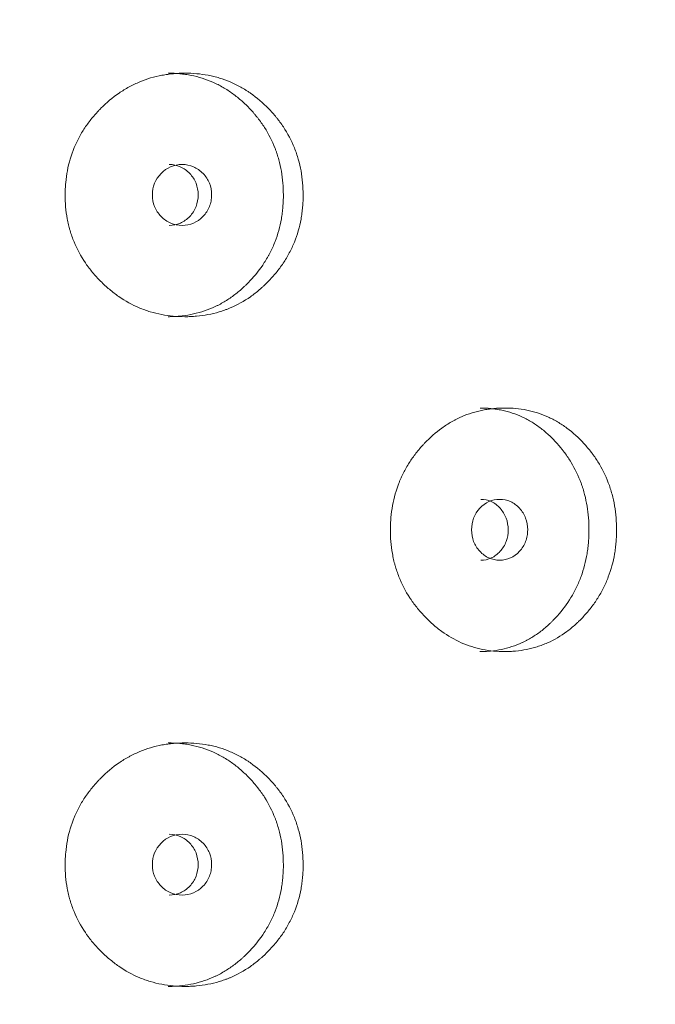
# Model space of a CAD drawing. Header units: millimetres. Extents: x 4 to 1188, y 1 to 840.
# Tile 25 of 203: x 241.1 to 244.08, y 395.99 to 400.61. Entities that reach past the tile are written whole.
import ezdxf

# ---------------------------------------------------------------- set-up
doc = ezdxf.new("R2010")
doc.units = ezdxf.units.MM
doc.layers.add('1', color=7, linetype='Continuous')
doc.styles.add('Arial Unicode MS', font='Arial Unicode MS')
doc.dimstyles.get("Standard").update_dxf_attribs({"dimtxt": 0.18, "dimasz": 0.18, "dimexe": 0.18, "dimexo": 0.0625, "dimgap": 0.09, "dimtad": 0, "dimtih": 1, "dimtoh": 1, "dimdec": 4, "dimzin": 0, "dimdsep": 46, "dimtxsty": 'Standard', "dimcen": 0.09, "dimadec": 0, "dimazin": 0, "dimtfac": 1, "dimtdec": 4, "dimtofl": 0, "dimtmove": 0, "dimatfit": 3, "dimfxl": 0, "dimtolj": 1, "dimtzin": 0, "dimarcsym": 0})

# ---------------------------------------------------------------- blocks, each defined once
blk = doc.blocks.new('_U20')
at = {"layer": '1', "color": 18, "lineweight": 35}
for p, q in [((248.404, 539.1234), (193.6594, 539.1234)), ((195.6594, 282.0239), (195.6594, 539.1234)), ((227.0029, 282.0239), (193.6594, 282.0239))]:
    blk.add_line(p, q, dxfattribs=at)
at = {"layer": '1', "color": 18, "lineweight": 70}
for points in [[(195.6594, 539.1234), (196.4353, 535.6234), (194.8835, 535.6234)], [(195.6594, 282.0239), (194.8835, 285.5239), (196.4353, 285.5239)]]:
    blk.add_solid(points, dxfattribs=at)
at = {"layer": '1', "color": 18, "linetype": 'Continuous', "lineweight": 13, "insert": (193.5895, 400.0162), "char_height": 5, "attachment_point": 7, "rotation": 90, "line_spacing_factor": 1.047437, "style": 'Arial Unicode MS'}
blk.add_mtext('\\fArial Unicode MS|b0|i0;\\W1.0000;{\\H1.21x;(}1800{\\H1.21x;)}', dxfattribs=at)

msp = doc.modelspace()

# ---------------------------------------------------------------- linework, layer by layer
at = {"layer": '1', "color": 154, "linetype": 'Continuous', "lineweight": 13}
for points, knots in [([(242.4259, 399.7881), (242.4259, 399.7857), (242.4258, 399.7834), (242.4258, 399.7786), (242.4257, 399.7714), (242.4252, 399.7548), (242.4237, 399.731), (242.4216, 399.7121), (242.4197, 399.6979), (242.419, 399.6932), (242.4175, 399.6838), (242.4168, 399.6792), (242.4091, 399.6373), (242.3988, 399.6014), (242.3779, 399.5496), (242.37, 399.5326), (242.3589, 399.5119), (242.3567, 399.5077), (242.352, 399.4995), (242.345, 399.4873), (242.3375, 399.4755), (242.322, 399.4524), (242.3109, 399.4375), (242.2934, 399.4161), (242.2874, 399.4091), (242.2751, 399.3954), (242.2688, 399.3886), (242.2559, 399.3754), (242.2493, 399.3689), (242.2392, 399.3594), (242.2357, 399.3563), (242.2289, 399.3501), (242.2254, 399.3471), (242.2079, 399.3321), (242.1935, 399.3209), (242.1487, 399.2896), (242.117, 399.272), (242.0789, 399.256), (242.0747, 399.2542), (242.0661, 399.2509), (242.0533, 399.2461), (242.0404, 399.2419), (242.0144, 399.2342), (241.9968, 399.2299), (241.9614, 399.2233), (241.9435, 399.2208), (241.9164, 399.2184), (241.9073, 399.2178), (241.8936, 399.2172), (241.8891, 399.217), (241.8799, 399.2168), (241.8753, 399.2168), (241.8343, 399.2168), (241.7981, 399.22), (241.7444, 399.2302), (241.7266, 399.2345), (241.6912, 399.2452), (241.674, 399.2514), (241.6235, 399.2726), (241.5835, 399.2947), (241.546, 399.322), (241.5313, 399.3333), (241.524, 399.3392), (241.5026, 399.3573), (241.4889, 399.3699), (241.4627, 399.3963), (241.4501, 399.4101), (241.4322, 399.4316), (241.4235, 399.4426), (241.4151, 399.454), (241.4096, 399.4616), (241.4069, 399.4655), (241.383, 399.5006), (241.3652, 399.5334), (241.3438, 399.5852), (241.336, 399.6073), (241.3297, 399.6301), (241.3272, 399.6393), (241.3261, 399.6439), (241.3228, 399.6578), (241.3208, 399.6671), (241.3123, 399.7137), (241.3084, 399.7606), (241.3096, 399.808), (241.3104, 399.827), (241.3111, 399.8365), (241.3137, 399.8649), (241.3163, 399.8836), (241.3267, 399.939), (241.3373, 399.975), (241.3537, 400.0144), (241.3556, 400.0188), (241.3594, 400.0274), (241.3654, 400.0403), (241.3718, 400.0528), (241.3853, 400.0775), (241.395, 400.0934), (241.416, 400.124), (241.4273, 400.1389), (241.4452, 400.1603), (241.4514, 400.1674), (241.4609, 400.1777), (241.4641, 400.1812), (241.4705, 400.188), (241.4738, 400.1913), (241.5035, 400.2211), (241.5318, 400.245), (241.5774, 400.2763), (241.5931, 400.2861), (241.6135, 400.2972), (241.6176, 400.2994), (241.6258, 400.3036), (241.63, 400.3056), (241.6424, 400.3116), (241.6508, 400.3153), (241.6929, 400.3328), (241.7277, 400.343), (241.7724, 400.3514), (241.7858, 400.3536), (241.7995, 400.3553), (241.8086, 400.3564), (241.8131, 400.3568), (241.8359, 400.3589), (241.8541, 400.3597), (241.9085, 400.3596), (241.9446, 400.3565), (241.985, 400.3488), (241.9895, 400.3479), (241.9984, 400.3459), (242.0117, 400.3429), (242.0423, 400.3345), (242.0846, 400.3192), (242.1252, 400.2993), (242.1527, 400.2831), (242.1642, 400.2756), (242.1719, 400.2705), (242.1757, 400.2679), (242.2096, 400.2441), (242.2373, 400.2201), (242.2759, 400.1806), (242.2882, 400.1668), (242.3029, 400.1487), (242.3058, 400.1451), (242.3116, 400.1377), (242.32, 400.1266), (242.328, 400.1152), (242.3536, 400.0767), (242.371, 400.0439), (242.3885, 400.0003), (242.3918, 399.9915), (242.3979, 399.9736), (242.4007, 399.9645), (242.4085, 399.9374), (242.4127, 399.9191), (242.4227, 399.8637), (242.4258, 399.8262), (242.4259, 399.7881)], [0, 0, 0, 0, 0.001953, 0.001953, 0.003906, 0.007812, 0.015625, 0.023437, 0.023437, 0.027344, 0.027344, 0.03125, 0.03125, 0.0625, 0.0625, 0.078125, 0.078125, 0.082031, 0.082031, 0.085937, 0.09375, 0.09375, 0.109375, 0.109375, 0.117187, 0.117187, 0.125, 0.125, 0.132812, 0.132812, 0.136719, 0.136719, 0.140625, 0.140625, 0.15625, 0.15625, 0.1875, 0.1875, 0.191406, 0.191406, 0.195312, 0.203125, 0.203125, 0.21875, 0.21875, 0.234375, 0.234375, 0.242187, 0.242187, 0.246094, 0.246094, 0.25, 0.25, 0.28125, 0.28125, 0.296875, 0.296875, 0.3125, 0.3125, 0.34375, 0.351562, 0.351562, 0.359375, 0.359375, 0.375, 0.375, 0.390625, 0.390625, 0.398437, 0.402344, 0.402344, 0.40625, 0.40625, 0.4375, 0.4375, 0.453125, 0.457031, 0.457031, 0.460937, 0.460937, 0.46875, 0.46875, 0.5, 0.507812, 0.507812, 0.515625, 0.515625, 0.53125, 0.53125, 0.5625, 0.5625, 0.566406, 0.566406, 0.570312, 0.578125, 0.578125, 0.59375, 0.59375, 0.609375, 0.609375, 0.617187, 0.617187, 0.621094, 0.621094, 0.625, 0.625, 0.65625, 0.65625, 0.671875, 0.671875, 0.675781, 0.675781, 0.679687, 0.679687, 0.6875, 0.6875, 0.71875, 0.71875, 0.726562, 0.730469, 0.730469, 0.734375, 0.734375, 0.75, 0.75, 0.78125, 0.78125, 0.785156, 0.785156, 0.789062, 0.796875, 0.8125, 0.828125, 0.835937, 0.839844, 0.839844, 0.84375, 0.84375, 0.875, 0.875, 0.890625, 0.890625, 0.894531, 0.894531, 0.898437, 0.90625, 0.90625, 0.9375, 0.9375, 0.945312, 0.945312, 0.953125, 0.953125, 0.96875, 0.96875, 1, 1, 1, 1]), ([(241.793, 400.3596), (241.7932, 400.3596), (241.7934, 400.3596), (241.8115, 400.3596), (241.8294, 400.3588), (241.8562, 400.3563), (241.8695, 400.3547), (241.8829, 400.3526), (241.8918, 400.351), (241.8962, 400.3502), (241.936, 400.3423), (241.9869, 400.3262), (242.0427, 400.2979), (242.0658, 400.2836), (242.081, 400.2737), (242.0885, 400.2685), (242.1105, 400.2525), (242.1245, 400.2411), (242.1515, 400.217), (242.1645, 400.2043), (242.1832, 400.1844), (242.1923, 400.1742), (242.2012, 400.1637), (242.207, 400.1566), (242.2099, 400.153), (242.2241, 400.1349), (242.2347, 400.12), (242.2642, 400.0739), (242.2809, 400.0412), (242.296, 400.0022), (242.2976, 399.9979), (242.3007, 399.9891), (242.3022, 399.9846), (242.3066, 399.9713), (242.3093, 399.9624), (242.3166, 399.9355), (242.3206, 399.9174), (242.3301, 399.8628), (242.3331, 399.8257), (242.3331, 399.7881)], [0, 0, 0, 0, 0.000687, 0.000687, 0.063144, 0.063144, 0.094373, 0.109987, 0.109987, 0.125601, 0.125601, 0.250515, 0.312972, 0.344201, 0.344201, 0.375429, 0.375429, 0.437886, 0.437886, 0.500344, 0.500344, 0.531572, 0.547186, 0.547186, 0.562801, 0.562801, 0.625258, 0.625258, 0.750172, 0.750172, 0.765786, 0.765786, 0.7814, 0.7814, 0.812629, 0.812629, 0.875086, 0.875086, 1, 1, 1, 1]), ([(241.7188, 399.7882), (241.7187, 399.7686), (241.722, 399.7504), (241.7355, 399.7169), (241.7456, 399.7017), (241.773, 399.6736), (241.7881, 399.663), (241.8209, 399.6489), (241.8384, 399.6454), (241.8962, 399.6454), (241.9289, 399.6593), (241.9695, 399.7013), (241.9797, 399.7167), (241.9898, 399.7419), (241.9923, 399.7506), (241.9957, 399.7688), (241.9965, 399.7782), (241.9964, 399.8079), (241.9931, 399.8263), (241.983, 399.8515), (241.9788, 399.8595), (241.9687, 399.8748), (241.963, 399.8819), (241.9425, 399.903), (241.9275, 399.9135), (241.8947, 399.9275), (241.8772, 399.931), (241.8194, 399.9309), (241.7864, 399.9168), (241.7325, 399.8613), (241.7189, 399.8275), (241.7188, 399.7882)], [0, 0, 0, 0, 0.0625, 0.0625, 0.125, 0.125, 0.1875, 0.1875, 0.25, 0.25, 0.375, 0.375, 0.4375, 0.4375, 0.46875, 0.46875, 0.5, 0.5, 0.5625, 0.5625, 0.59375, 0.59375, 0.625, 0.625, 0.6875, 0.6875, 0.75, 0.75, 0.875, 0.875, 1, 1, 1, 1]), ([(241.7973, 399.6454), (241.7973, 399.6454), (241.8153, 399.6454), (241.8513, 399.6521), (241.896, 399.685), (241.9272, 399.7319), (241.9365, 399.7882), (241.9272, 399.8444), (241.896, 399.8914), (241.8514, 399.9242), (241.8155, 399.931), (241.7977, 399.931)], [0, 0, 0, 0, 0.000012, 0.12511, 0.250076, 0.375335, 0.500181, 0.625927, 0.750257, 0.875891, 1, 1, 1, 1]), ([(242.3331, 399.7881), (242.3331, 399.7858), (242.3331, 399.7834), (242.3331, 399.7787), (242.333, 399.7717), (242.3325, 399.7552), (242.3311, 399.7318), (242.3291, 399.7131), (242.3273, 399.6991), (242.3267, 399.6944), (242.3252, 399.6851), (242.3245, 399.6805), (242.3172, 399.6391), (242.3074, 399.6035), (242.2874, 399.552), (242.2798, 399.5352), (242.2693, 399.5145), (242.2671, 399.5104), (242.2627, 399.5022), (242.2559, 399.4901), (242.2487, 399.4782), (242.2238, 399.4396), (242.2011, 399.4111), (242.1698, 399.3778), (242.1634, 399.3713), (242.1535, 399.3617), (242.1502, 399.3586), (242.1435, 399.3523), (242.1402, 399.3493), (242.1231, 399.3342), (242.095, 399.3115), (242.0573, 399.287), (242.0296, 399.272), (242.0174, 399.2661), (242.0092, 399.2623), (242.0051, 399.2604), (241.9677, 399.2441), (241.9336, 399.2336), (241.8812, 399.2234), (241.8591, 399.2202), (241.8367, 399.2184), (241.8277, 399.2178), (241.8232, 399.2176), (241.81, 399.217), (241.8013, 399.2168), (241.7927, 399.2168)], [0, 0, 0, 0, 0.007822, 0.007822, 0.015644, 0.031287, 0.062574, 0.093861, 0.093861, 0.109505, 0.109505, 0.125149, 0.125149, 0.250297, 0.250297, 0.312872, 0.312872, 0.328515, 0.328515, 0.344159, 0.375446, 0.375446, 0.500594, 0.500594, 0.531882, 0.531882, 0.547525, 0.547525, 0.563169, 0.563169, 0.625743, 0.688317, 0.719605, 0.735248, 0.735248, 0.750892, 0.750892, 0.87604, 0.87604, 0.938615, 0.954258, 0.954258, 0.969902, 0.969902, 1, 1, 1, 1]), ([(243.8963, 398.2167), (243.8963, 398.2143), (243.8962, 398.2119), (243.8962, 398.2072), (243.8961, 398.2), (243.8956, 398.1833), (243.8942, 398.1596), (243.8922, 398.1407), (243.8905, 398.1265), (243.8898, 398.1218), (243.8884, 398.1124), (243.8877, 398.1077), (243.8805, 398.0659), (243.8707, 398.03), (243.851, 397.9781), (243.8436, 397.9612), (243.8332, 397.9404), (243.831, 397.9363), (243.8267, 397.9281), (243.82, 397.9159), (243.8129, 397.9041), (243.7983, 397.8809), (243.7878, 397.8661), (243.7713, 397.8447), (243.7656, 397.8377), (243.754, 397.8239), (243.7481, 397.8172), (243.7359, 397.804), (243.7296, 397.7975), (243.7201, 397.788), (243.7168, 397.7848), (243.7103, 397.7787), (243.707, 397.7756), (243.6905, 397.7607), (243.6769, 397.7495), (243.6345, 397.7182), (243.6045, 397.7005), (243.5684, 397.6845), (243.5644, 397.6828), (243.5563, 397.6795), (243.5442, 397.6747), (243.5319, 397.6705), (243.5072, 397.6627), (243.4906, 397.6585), (243.457, 397.6518), (243.44, 397.6494), (243.4143, 397.6469), (243.4057, 397.6463), (243.3927, 397.6457), (243.3883, 397.6456), (243.3796, 397.6454), (243.3753, 397.6454), (243.3363, 397.6454), (243.3019, 397.6485), (243.2508, 397.6588), (243.2338, 397.6631), (243.2001, 397.6737), (243.1837, 397.6799), (243.1355, 397.7012), (243.0974, 397.7233), (243.0617, 397.7506), (243.0476, 397.7619), (243.0406, 397.7678), (243.0202, 397.7858), (243.0071, 397.7985), (242.9821, 397.8249), (242.97, 397.8386), (242.9529, 397.8602), (242.9445, 397.8712), (242.9365, 397.8825), (242.9313, 397.8902), (242.9287, 397.8941), (242.9058, 397.9291), (242.8888, 397.962), (242.8683, 398.0138), (242.8609, 398.0359), (242.8548, 398.0587), (242.8524, 398.0679), (242.8513, 398.0725), (242.8482, 398.0864), (242.8463, 398.0957), (242.8381, 398.1423), (242.8345, 398.1892), (242.8355, 398.2366), (242.8364, 398.2556), (242.837, 398.2651), (242.8395, 398.2934), (242.8419, 398.3121), (242.852, 398.3675), (242.8621, 398.4036), (242.8778, 398.443), (242.8796, 398.4474), (242.8833, 398.456), (242.889, 398.4689), (242.8951, 398.4814), (242.908, 398.5061), (242.9173, 398.5219), (242.9374, 398.5526), (242.9482, 398.5674), (242.9653, 398.5889), (242.9712, 398.5959), (242.9803, 398.6063), (242.9834, 398.6097), (242.9896, 398.6165), (242.9927, 398.6199), (243.021, 398.6497), (243.048, 398.6735), (243.0916, 398.7049), (243.1066, 398.7146), (243.126, 398.7258), (243.1299, 398.7279), (243.1378, 398.7321), (243.1417, 398.7342), (243.1536, 398.7402), (243.1616, 398.7439), (243.2018, 398.7614), (243.2349, 398.7716), (243.2774, 398.78), (243.2902, 398.7822), (243.3031, 398.7839), (243.3118, 398.785), (243.3161, 398.7854), (243.3378, 398.7875), (243.3551, 398.7882), (243.4068, 398.7882), (243.4411, 398.7851), (243.4794, 398.7774), (243.4837, 398.7765), (243.4921, 398.7745), (243.5047, 398.7714), (243.5337, 398.7631), (243.5739, 398.7477), (243.6123, 398.7279), (243.6383, 398.7117), (243.6492, 398.7042), (243.6565, 398.6991), (243.6601, 398.6965), (243.6921, 398.6727), (243.7183, 398.6487), (243.7548, 398.6091), (243.7664, 398.5954), (243.7803, 398.5773), (243.7831, 398.5736), (243.7884, 398.5663), (243.7964, 398.5552), (243.8039, 398.5438), (243.8281, 398.5052), (243.8445, 398.4725), (243.861, 398.4289), (243.8641, 398.4201), (243.8699, 398.4021), (243.8726, 398.3931), (243.8799, 398.3659), (243.8839, 398.3476), (243.8933, 398.2923), (243.8962, 398.2548), (243.8963, 398.2167)], [0, 0, 0, 0, 0.001953, 0.001953, 0.003906, 0.007813, 0.015625, 0.023438, 0.023438, 0.027344, 0.027344, 0.03125, 0.03125, 0.0625, 0.0625, 0.078125, 0.078125, 0.082031, 0.082031, 0.085938, 0.09375, 0.09375, 0.109375, 0.109375, 0.117188, 0.117188, 0.125, 0.125, 0.132813, 0.132813, 0.136719, 0.136719, 0.140625, 0.140625, 0.15625, 0.15625, 0.1875, 0.1875, 0.191406, 0.191406, 0.195313, 0.203125, 0.203125, 0.21875, 0.21875, 0.234375, 0.234375, 0.242188, 0.242188, 0.246094, 0.246094, 0.25, 0.25, 0.28125, 0.28125, 0.296875, 0.296875, 0.3125, 0.3125, 0.34375, 0.351563, 0.351563, 0.359375, 0.359375, 0.375, 0.375, 0.390625, 0.390625, 0.398438, 0.402344, 0.402344, 0.40625, 0.40625, 0.4375, 0.4375, 0.453125, 0.457031, 0.457031, 0.460938, 0.460938, 0.46875, 0.46875, 0.5, 0.507813, 0.507813, 0.515625, 0.515625, 0.53125, 0.53125, 0.5625, 0.5625, 0.566406, 0.566406, 0.570313, 0.578125, 0.578125, 0.59375, 0.59375, 0.609375, 0.609375, 0.617188, 0.617188, 0.621094, 0.621094, 0.625, 0.625, 0.65625, 0.65625, 0.671875, 0.671875, 0.675781, 0.675781, 0.679688, 0.679688, 0.6875, 0.6875, 0.71875, 0.71875, 0.726563, 0.730469, 0.730469, 0.734375, 0.734375, 0.75, 0.75, 0.78125, 0.78125, 0.785156, 0.785156, 0.789063, 0.796875, 0.8125, 0.828125, 0.835938, 0.839844, 0.839844, 0.84375, 0.84375, 0.875, 0.875, 0.890625, 0.890625, 0.894531, 0.894531, 0.898438, 0.90625, 0.90625, 0.9375, 0.9375, 0.945313, 0.945313, 0.953125, 0.953125, 0.96875, 0.96875, 1, 1, 1, 1]), ([(243.2557, 398.7882), (243.2558, 398.7882), (243.256, 398.7882), (243.2732, 398.7882), (243.2902, 398.7874), (243.3156, 398.7849), (243.3283, 398.7833), (243.341, 398.7811), (243.3494, 398.7796), (243.3536, 398.7788), (243.3913, 398.7708), (243.4396, 398.7548), (243.4924, 398.7264), (243.5143, 398.7122), (243.5287, 398.7022), (243.5358, 398.6971), (243.5566, 398.681), (243.5698, 398.6696), (243.5954, 398.6456), (243.6076, 398.6329), (243.6253, 398.613), (243.6339, 398.6028), (243.6423, 398.5923), (243.6478, 398.5852), (243.6505, 398.5816), (243.6639, 398.5635), (243.6739, 398.5486), (243.7018, 398.5024), (243.7175, 398.4698), (243.7317, 398.4308), (243.7333, 398.4264), (243.7362, 398.4176), (243.7376, 398.4132), (243.7418, 398.3999), (243.7443, 398.391), (243.7512, 398.3641), (243.755, 398.346), (243.7639, 398.2913), (243.7668, 398.2543), (243.7668, 398.2167)], [0, 0, 0, 0, 0.000687, 0.000687, 0.063144, 0.063144, 0.094373, 0.109987, 0.109987, 0.125601, 0.125601, 0.250515, 0.312972, 0.344201, 0.344201, 0.375429, 0.375429, 0.437886, 0.437886, 0.500344, 0.500344, 0.531572, 0.547186, 0.547186, 0.562801, 0.562801, 0.625258, 0.625258, 0.750172, 0.750172, 0.765786, 0.765786, 0.7814, 0.7814, 0.812629, 0.812629, 0.875086, 0.875086, 1, 1, 1, 1]), ([(243.2161, 398.2168), (243.216, 398.1972), (243.2192, 398.179), (243.232, 398.1454), (243.2415, 398.1303), (243.2676, 398.1021), (243.2819, 398.0916), (243.313, 398.0775), (243.3297, 398.074), (243.3844, 398.074), (243.4154, 398.0879), (243.4538, 398.1298), (243.4634, 398.1452), (243.473, 398.1704), (243.4754, 398.1792), (243.4786, 398.1974), (243.4794, 398.2067), (243.4793, 398.2365), (243.4761, 398.2548), (243.4666, 398.28), (243.4626, 398.2881), (243.4531, 398.3034), (243.4477, 398.3105), (243.4282, 398.3316), (243.414, 398.3421), (243.383, 398.3561), (243.3664, 398.3596), (243.3116, 398.3595), (243.2803, 398.3454), (243.2291, 398.2899), (243.2162, 398.256), (243.2161, 398.2168)], [0, 0, 0, 0, 0.0625, 0.0625, 0.125, 0.125, 0.1875, 0.1875, 0.25, 0.25, 0.375, 0.375, 0.4375, 0.4375, 0.46875, 0.46875, 0.5, 0.5, 0.5625, 0.5625, 0.59375, 0.59375, 0.625, 0.625, 0.6875, 0.6875, 0.75, 0.75, 0.875, 0.875, 1, 1, 1, 1]), ([(243.2589, 398.074), (243.2589, 398.074), (243.2759, 398.074), (243.31, 398.0806), (243.3523, 398.1136), (243.3819, 398.1604), (243.3907, 398.2168), (243.3818, 398.273), (243.3524, 398.32), (243.3101, 398.3528), (243.2761, 398.3595), (243.2592, 398.3596)], [0, 0, 0, 0, 0.000012, 0.12511, 0.250076, 0.375335, 0.500181, 0.625927, 0.750257, 0.875891, 1, 1, 1, 1]), ([(243.7668, 398.2167), (243.7668, 398.2143), (243.7668, 398.212), (243.7667, 398.2073), (243.7666, 398.2002), (243.7662, 398.1838), (243.7648, 398.1603), (243.763, 398.1416), (243.7613, 398.1276), (243.7607, 398.123), (243.7593, 398.1137), (243.7586, 398.1091), (243.7518, 398.0677), (243.7425, 398.0321), (243.7236, 397.9806), (243.7165, 397.9637), (243.7066, 397.9431), (243.7045, 397.939), (243.7003, 397.9308), (243.6939, 397.9186), (243.6871, 397.9068), (243.6636, 397.8682), (243.6422, 397.8396), (243.6126, 397.8064), (243.6066, 397.7999), (243.5973, 397.7903), (243.5941, 397.7871), (243.5878, 397.7809), (243.5846, 397.7778), (243.5686, 397.7627), (243.5419, 397.7401), (243.5063, 397.7156), (243.48, 397.7006), (243.4685, 397.6947), (243.4607, 397.6908), (243.4568, 397.6889), (243.4214, 397.6727), (243.3891, 397.6622), (243.3394, 397.652), (243.3184, 397.6488), (243.2971, 397.647), (243.2886, 397.6464), (243.2843, 397.6461), (243.2718, 397.6456), (243.2635, 397.6454), (243.2553, 397.6454)], [0, 0, 0, 0, 0.007822, 0.007822, 0.015644, 0.031287, 0.062574, 0.093861, 0.093861, 0.109505, 0.109505, 0.125149, 0.125149, 0.250297, 0.250297, 0.312872, 0.312872, 0.328515, 0.328515, 0.344159, 0.375446, 0.375446, 0.500594, 0.500594, 0.531882, 0.531882, 0.547525, 0.547525, 0.563169, 0.563169, 0.625743, 0.688317, 0.719605, 0.735248, 0.735248, 0.750892, 0.750892, 0.87604, 0.87604, 0.938615, 0.954258, 0.954258, 0.969902, 0.969902, 1, 1, 1, 1]), ([(242.4259, 396.6453), (242.4259, 396.6429), (242.4258, 396.6405), (242.4258, 396.6357), (242.4257, 396.6286), (242.4252, 396.6119), (242.4237, 396.5882), (242.4216, 396.5692), (242.4197, 396.5551), (242.419, 396.5504), (242.4175, 396.541), (242.4168, 396.5363), (242.4091, 396.4945), (242.3988, 396.4585), (242.3779, 396.4067), (242.37, 396.3898), (242.3589, 396.369), (242.3567, 396.3649), (242.352, 396.3567), (242.345, 396.3445), (242.3375, 396.3327), (242.322, 396.3095), (242.3109, 396.2947), (242.2934, 396.2732), (242.2874, 396.2662), (242.2751, 396.2525), (242.2688, 396.2458), (242.2559, 396.2325), (242.2493, 396.2261), (242.2392, 396.2165), (242.2357, 396.2134), (242.2289, 396.2072), (242.2254, 396.2042), (242.2079, 396.1893), (242.1935, 396.178), (242.1487, 396.1468), (242.117, 396.1291), (242.0789, 396.1131), (242.0747, 396.1114), (242.0661, 396.1081), (242.0533, 396.1033), (242.0404, 396.0991), (242.0144, 396.0913), (241.9968, 396.0871), (241.9614, 396.0804), (241.9435, 396.0779), (241.9164, 396.0755), (241.9073, 396.0749), (241.8936, 396.0743), (241.8891, 396.0742), (241.8799, 396.074), (241.8753, 396.0739), (241.8343, 396.074), (241.7981, 396.0771), (241.7444, 396.0873), (241.7266, 396.0917), (241.6912, 396.1023), (241.674, 396.1085), (241.6235, 396.1298), (241.5835, 396.1519), (241.546, 396.1792), (241.5313, 396.1905), (241.524, 396.1964), (241.5026, 396.2144), (241.4889, 396.2271), (241.4627, 396.2535), (241.4501, 396.2672), (241.4322, 396.2888), (241.4235, 396.2997), (241.4151, 396.3111), (241.4096, 396.3188), (241.4069, 396.3226), (241.383, 396.3577), (241.3652, 396.3906), (241.3438, 396.4424), (241.336, 396.4645), (241.3297, 396.4873), (241.3272, 396.4965), (241.3261, 396.5011), (241.3228, 396.515), (241.3208, 396.5243), (241.3123, 396.5708), (241.3084, 396.6178), (241.3096, 396.6652), (241.3104, 396.6841), (241.3111, 396.6937), (241.3137, 396.722), (241.3163, 396.7407), (241.3267, 396.7961), (241.3373, 396.8321), (241.3537, 396.8716), (241.3556, 396.8759), (241.3594, 396.8846), (241.3654, 396.8974), (241.3718, 396.91), (241.3853, 396.9346), (241.395, 396.9505), (241.416, 396.9812), (241.4273, 396.996), (241.4452, 397.0175), (241.4514, 397.0245), (241.4609, 397.0349), (241.4641, 397.0383), (241.4705, 397.0451), (241.4738, 397.0484), (241.5035, 397.0782), (241.5318, 397.1021), (241.5774, 397.1335), (241.5931, 397.1432), (241.6135, 397.1543), (241.6176, 397.1565), (241.6258, 397.1607), (241.63, 397.1628), (241.6424, 397.1687), (241.6508, 397.1725), (241.6929, 397.19), (241.7277, 397.2002), (241.7724, 397.2086), (241.7858, 397.2108), (241.7995, 397.2125), (241.8086, 397.2135), (241.8131, 397.214), (241.8359, 397.216), (241.8541, 397.2168), (241.9085, 397.2168), (241.9446, 397.2137), (241.985, 397.206), (241.9895, 397.205), (241.9984, 397.2031), (242.0117, 397.2), (242.0423, 397.1916), (242.0846, 397.1763), (242.1252, 397.1565), (242.1527, 397.1402), (242.1642, 397.1328), (242.1719, 397.1277), (242.1757, 397.1251), (242.2096, 397.1012), (242.2373, 397.0772), (242.2759, 397.0377), (242.2882, 397.0239), (242.3029, 397.0059), (242.3058, 397.0022), (242.3116, 396.9949), (242.32, 396.9837), (242.328, 396.9724), (242.3536, 396.9338), (242.371, 396.9011), (242.3885, 396.8575), (242.3918, 396.8486), (242.3979, 396.8307), (242.4007, 396.8217), (242.4085, 396.7945), (242.4127, 396.7762), (242.4227, 396.7209), (242.4258, 396.6833), (242.4259, 396.6453)], [0, 0, 0, 0, 0.001953, 0.001953, 0.003906, 0.007812, 0.015625, 0.023437, 0.023437, 0.027344, 0.027344, 0.03125, 0.03125, 0.0625, 0.0625, 0.078125, 0.078125, 0.082031, 0.082031, 0.085937, 0.09375, 0.09375, 0.109375, 0.109375, 0.117187, 0.117187, 0.125, 0.125, 0.132812, 0.132812, 0.136719, 0.136719, 0.140625, 0.140625, 0.15625, 0.15625, 0.1875, 0.1875, 0.191406, 0.191406, 0.195312, 0.203125, 0.203125, 0.21875, 0.21875, 0.234375, 0.234375, 0.242187, 0.242187, 0.246094, 0.246094, 0.25, 0.25, 0.28125, 0.28125, 0.296875, 0.296875, 0.3125, 0.3125, 0.34375, 0.351562, 0.351562, 0.359375, 0.359375, 0.375, 0.375, 0.390625, 0.390625, 0.398437, 0.402344, 0.402344, 0.40625, 0.40625, 0.4375, 0.4375, 0.453125, 0.457031, 0.457031, 0.460937, 0.460937, 0.46875, 0.46875, 0.5, 0.507812, 0.507812, 0.515625, 0.515625, 0.53125, 0.53125, 0.5625, 0.5625, 0.566406, 0.566406, 0.570312, 0.578125, 0.578125, 0.59375, 0.59375, 0.609375, 0.609375, 0.617187, 0.617187, 0.621094, 0.621094, 0.625, 0.625, 0.65625, 0.65625, 0.671875, 0.671875, 0.675781, 0.675781, 0.679687, 0.679687, 0.6875, 0.6875, 0.71875, 0.71875, 0.726562, 0.730469, 0.730469, 0.734375, 0.734375, 0.75, 0.75, 0.78125, 0.78125, 0.785156, 0.785156, 0.789062, 0.796875, 0.8125, 0.828125, 0.835937, 0.839844, 0.839844, 0.84375, 0.84375, 0.875, 0.875, 0.890625, 0.890625, 0.894531, 0.894531, 0.898437, 0.90625, 0.90625, 0.9375, 0.9375, 0.945312, 0.945312, 0.953125, 0.953125, 0.96875, 0.96875, 1, 1, 1, 1]), ([(241.793, 397.2168), (241.7932, 397.2168), (241.7934, 397.2168), (241.8115, 397.2168), (241.8294, 397.216), (241.8562, 397.2134), (241.8695, 397.2118), (241.8829, 397.2097), (241.8918, 397.2082), (241.8962, 397.2074), (241.936, 397.1994), (241.9869, 397.1834), (242.0427, 397.155), (242.0658, 397.1408), (242.081, 397.1308), (242.0885, 397.1256), (242.1105, 397.1096), (242.1245, 397.0982), (242.1515, 397.0741), (242.1645, 397.0615), (242.1832, 397.0416), (242.1923, 397.0314), (242.2012, 397.0208), (242.207, 397.0137), (242.2099, 397.0101), (242.2241, 396.9921), (242.2347, 396.9772), (242.2642, 396.931), (242.2809, 396.8984), (242.296, 396.8594), (242.2976, 396.855), (242.3007, 396.8462), (242.3022, 396.8418), (242.3066, 396.8285), (242.3093, 396.8195), (242.3166, 396.7927), (242.3206, 396.7746), (242.3301, 396.7199), (242.3331, 396.6829), (242.3331, 396.6453)], [0, 0, 0, 0, 0.000687, 0.000687, 0.063144, 0.063144, 0.094373, 0.109987, 0.109987, 0.125601, 0.125601, 0.250515, 0.312972, 0.344201, 0.344201, 0.375429, 0.375429, 0.437886, 0.437886, 0.500344, 0.500344, 0.531572, 0.547186, 0.547186, 0.562801, 0.562801, 0.625258, 0.625258, 0.750172, 0.750172, 0.765786, 0.765786, 0.7814, 0.7814, 0.812629, 0.812629, 0.875086, 0.875086, 1, 1, 1, 1]), ([(241.7188, 396.6454), (241.7187, 396.6257), (241.722, 396.6075), (241.7355, 396.574), (241.7456, 396.5588), (241.773, 396.5307), (241.7881, 396.5201), (241.8209, 396.5061), (241.8384, 396.5026), (241.8962, 396.5026), (241.9289, 396.5164), (241.9695, 396.5584), (241.9797, 396.5738), (241.9898, 396.599), (241.9923, 396.6078), (241.9957, 396.626), (241.9965, 396.6353), (241.9964, 396.6651), (241.9931, 396.6834), (241.983, 396.7086), (241.9788, 396.7166), (241.9687, 396.7319), (241.963, 396.7391), (241.9425, 396.7601), (241.9275, 396.7707), (241.8947, 396.7847), (241.8772, 396.7882), (241.8194, 396.7881), (241.7864, 396.7739), (241.7325, 396.7185), (241.7189, 396.6846), (241.7188, 396.6454)], [0, 0, 0, 0, 0.0625, 0.0625, 0.125, 0.125, 0.1875, 0.1875, 0.25, 0.25, 0.375, 0.375, 0.4375, 0.4375, 0.46875, 0.46875, 0.5, 0.5, 0.5625, 0.5625, 0.59375, 0.59375, 0.625, 0.625, 0.6875, 0.6875, 0.75, 0.75, 0.875, 0.875, 1, 1, 1, 1]), ([(241.7973, 396.5026), (241.7973, 396.5026), (241.8153, 396.5025), (241.8513, 396.5092), (241.896, 396.5421), (241.9272, 396.589), (241.9365, 396.6454), (241.9272, 396.7016), (241.896, 396.7486), (241.8514, 396.7814), (241.8155, 396.7881), (241.7977, 396.7881)], [0, 0, 0, 0, 0.000012, 0.12511, 0.250076, 0.375335, 0.500181, 0.625927, 0.750257, 0.875891, 1, 1, 1, 1]), ([(242.3331, 396.6453), (242.3331, 396.6429), (242.3331, 396.6406), (242.3331, 396.6359), (242.333, 396.6288), (242.3325, 396.6123), (242.3311, 396.5889), (242.3291, 396.5702), (242.3273, 396.5562), (242.3267, 396.5516), (242.3252, 396.5423), (242.3245, 396.5377), (242.3172, 396.4963), (242.3074, 396.4607), (242.2874, 396.4092), (242.2798, 396.3923), (242.2693, 396.3716), (242.2671, 396.3675), (242.2627, 396.3593), (242.2559, 396.3472), (242.2487, 396.3354), (242.2238, 396.2968), (242.2011, 396.2682), (242.1698, 396.235), (242.1634, 396.2284), (242.1535, 396.2189), (242.1502, 396.2157), (242.1435, 396.2095), (242.1402, 396.2064), (242.1231, 396.1913), (242.095, 396.1686), (242.0573, 396.1442), (242.0296, 396.1292), (242.0174, 396.1232), (242.0092, 396.1194), (242.0051, 396.1175), (241.9677, 396.1012), (241.9336, 396.0908), (241.8812, 396.0805), (241.8591, 396.0774), (241.8367, 396.0756), (241.8277, 396.075), (241.8232, 396.0747), (241.81, 396.0741), (241.8013, 396.0739), (241.7927, 396.0739)], [0, 0, 0, 0, 0.007822, 0.007822, 0.015644, 0.031287, 0.062574, 0.093861, 0.093861, 0.109505, 0.109505, 0.125149, 0.125149, 0.250297, 0.250297, 0.312872, 0.312872, 0.328515, 0.328515, 0.344159, 0.375446, 0.375446, 0.500594, 0.500594, 0.531882, 0.531882, 0.547525, 0.547525, 0.563169, 0.563169, 0.625743, 0.688317, 0.719605, 0.735248, 0.735248, 0.750892, 0.750892, 0.87604, 0.87604, 0.938615, 0.954258, 0.954258, 0.969902, 0.969902, 1, 1, 1, 1])]:
    msp.add_open_spline(points, degree=3, knots=knots, dxfattribs=at)

# ---------------------------------------------------------------- dimensions: what is measured, and where the dimension line sits
at = {"layer": '1', "color": 18, "linetype": 'Continuous', "lineweight": 13}
dim = msp.add_linear_dim(base=(195.6594, 282.0239), p1=(286.3093, 539.1234), p2=(238.7172, 282.0239), angle=90, dimstyle='Standard', override={"dimtxt": 5, "dimasz": 3.5, "dimexe": 2, "dimexo": 1, "dimgap": 2.5, "dimtad": 1, "dimtih": 0, "dimtoh": 0, "dimdec": 0, "dimlfac": 7, "dimzin": 8, "dimdsep": 44, "dimlunit": 2, "dimpost": '(<>)', "dimtxsty": 'Arial Unicode MS', "dimsah": 1, "dimse1": 0, "dimse2": 0, "dimsd1": 0, "dimsd2": 0, "dimclrd": 18, "dimclre": 18, "dimclrt": 18, "dimtm": -0.1, "dimtfac": 0.4, "dimtdec": 2, "dimtofl": 1, "dimtmove": 0, "dimtzin": 8, "dimlwd": 35, "dimlwe": 35}, dxfattribs=at)
dim.commit()
dim.dimension.update_dxf_attribs({"geometry": '_U20', "text_midpoint": (195.6594, 410.5737), "dimtype": 160})

doc.saveas('drawing.dxf')
